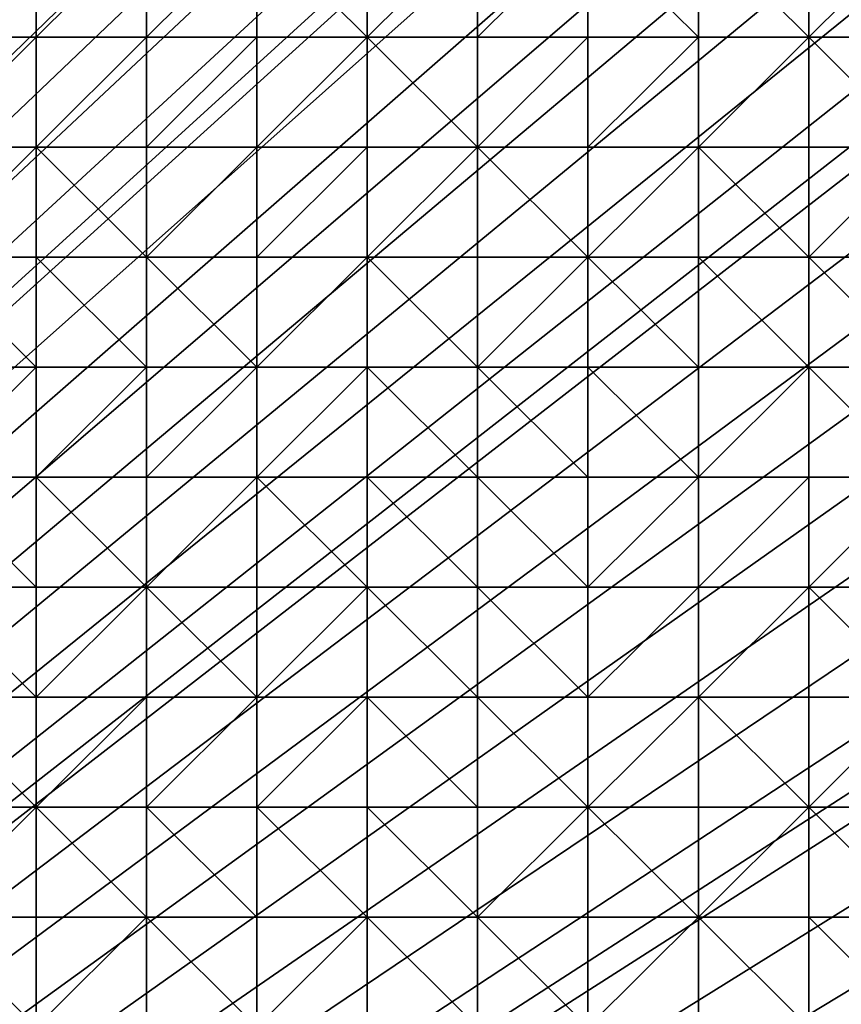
# Model space of a CAD drawing. Header units: metres. Extents: x 58 to 227, y 40 to 252.
# Tile 56 of 78: x 164 to 185, y 115 to 141. Entities that reach past the tile are written whole.
import ezdxf

# ---------------------------------------------------------------- set-up
doc = ezdxf.new("R2010")
doc.units = ezdxf.units.M
doc.header["$MEASUREMENT"] = 0
doc.layers.add('3D_TERRAIN_MODEL', color=18, linetype='CONTINUOUS')

# ---------------------------------------------------------------- blocks, each defined once
blk = doc.blocks.new('WALL_2')
at = {"layer": '3D_TERRAIN_MODEL', "color": 0, "linetype": 'ByBlock'}
mesh = blk.add_polyface(dxfattribs=at)
corners = [(84.062539, 251.568912, -5.557653), (86.931116, 251.568912, -5.557653), (61.113923, 40.187512, -5.557653), (89.799693, 251.568912, -5.557653), (92.66827, 251.568912, -5.557653), (95.536847, 251.568912, -5.557653), (98.405424, 251.568912, -5.557653), (101.274001, 251.568912, -5.557653), (104.142577, 251.568912, -5.557653), (107.011154, 251.568912, -5.557653), (109.879731, 251.568912, -5.557653), (112.748308, 251.568912, -5.557653), (115.616885, 251.568912, -5.557653), (118.485462, 251.568912, -5.557653), (121.354039, 251.568912, -5.557653), (124.222616, 251.568912, -5.557653), (127.091193, 251.568912, -5.557653), (129.95977, 251.568912, -5.557653), (132.828347, 251.568912, -5.557653), (135.696924, 251.568912, -5.557653), (138.565501, 251.568912, -5.557653), (141.434078, 251.568912, -5.557653), (144.302655, 251.568912, -5.557653), (147.171232, 251.568912, -5.557653), (150.039809, 251.568912, -5.557653), (152.908386, 251.568912, -5.557653), (155.776963, 251.568912, -5.557653), (158.64554, 251.568912, -5.557653), (161.514117, 251.568912, -5.557653), (164.382694, 251.568912, -5.557653), (167.251271, 251.568912, -5.557653), (170.119848, 251.568912, -5.557653), (172.988425, 251.568912, -5.557653), (175.857002, 251.568912, -5.557653), (178.725579, 251.568912, -5.557653)]
mesh.append_faces([[corners[k] for k in face] for face in [(0, 1, 2), (1, 3, 2), (3, 4, 2), (4, 5, 2), (5, 6, 2), (6, 7, 2), (7, 8, 2), (8, 9, 2), (9, 10, 2), (10, 11, 2), (11, 12, 2), (12, 13, 2), (13, 14, 2), (14, 15, 2), (15, 16, 2), (16, 17, 2), (17, 18, 2), (18, 19, 2), (19, 20, 2), (20, 21, 2), (21, 22, 2), (22, 23, 2), (23, 24, 2), (24, 25, 2), (25, 26, 2), (26, 27, 2), (27, 28, 2), (28, 29, 2), (29, 30, 2), (30, 31, 2), (31, 32, 2), (32, 33, 2), (33, 34, 2)]], dxfattribs={"vtx1": -1, "vtx2": -1, "color": 0})
mesh = blk.add_polyface(dxfattribs=at)
corners = [(178.725579, 251.568912, -5.557653), (181.594156, 251.568912, -5.557653), (61.113923, 40.187512, -5.557653), (184.462733, 251.568912, -5.557653), (187.331309, 251.568912, -5.557653), (190.199886, 251.568912, -5.557653), (193.068463, 251.568912, -5.557653), (195.93704, 251.568912, -5.557653), (198.805617, 251.568912, -5.557653), (201.674194, 251.568912, -5.557653), (204.542771, 251.568912, -5.557653), (207.411348, 251.568912, -5.557653), (210.279925, 251.568912, -5.557653), (213.148502, 251.568912, -5.557653), (216.017079, 251.568912, -5.557653), (218.885656, 251.568912, -5.557653), (221.754233, 251.568912, -5.557653), (224.62281, 251.568912, -5.557653), (227.420927, 251.568912, -5.557653), (227.069402, 248.780962, -5.557653), (226.708994, 245.922553, -5.557653), (226.348586, 243.064143, -5.557653), (225.988178, 240.205733, -5.557653), (225.62777, 237.347324, -5.557653), (225.267362, 234.488914, -5.557653), (224.906953, 231.630504, -5.557653), (224.62281, 229.376953, -5.557653), (224.546545, 228.772094, -5.557653), (224.186137, 225.913685, -5.557653), (223.825729, 223.055275, -5.557653), (223.465321, 220.196865, -5.557653), (223.104912, 217.338455, -5.557653), (222.744504, 214.480046, -5.557653), (222.384096, 211.621636, -5.557653), (222.023688, 208.763226, -5.557653)]
mesh.append_faces([[corners[k] for k in face] for face in [(0, 1, 2), (1, 3, 2), (3, 4, 2), (4, 5, 2), (5, 6, 2), (6, 7, 2), (7, 8, 2), (8, 9, 2), (9, 10, 2), (10, 11, 2), (11, 12, 2), (12, 13, 2), (13, 14, 2), (14, 15, 2), (15, 16, 2), (16, 17, 2), (17, 18, 2), (18, 19, 2), (19, 20, 2), (20, 21, 2), (21, 22, 2), (22, 23, 2), (23, 24, 2), (24, 25, 2), (25, 26, 2), (26, 27, 2), (27, 28, 2), (28, 29, 2), (29, 30, 2), (30, 31, 2), (31, 32, 2), (32, 33, 2), (33, 34, 2)]], dxfattribs={"vtx1": -1, "vtx2": -1, "color": 0})
mesh = blk.add_polyface(dxfattribs=at)
corners = [(222.023688, 208.763226, -5.557653), (221.754233, 206.62617, -5.557653), (61.113923, 40.187512, -5.557653), (221.66328, 205.904816, -5.557653), (221.302872, 203.046407, -5.557653), (220.942463, 200.187997, -5.557653), (220.582055, 197.329587, -5.557653), (220.221647, 194.471177, -5.557653), (219.861239, 191.612768, -5.557653), (219.500831, 188.754358, -5.557653), (219.140422, 185.895948, -5.557653), (218.885656, 183.875388, -5.557653), (218.780014, 183.037538, -5.557653), (218.419606, 180.179129, -5.557653), (218.059198, 177.320719, -5.557653), (217.69879, 174.462309, -5.557653), (217.338381, 171.603899, -5.557653), (216.977973, 168.74549, -5.557653), (216.617565, 165.88708, -5.557653), (216.257157, 163.02867, -5.557653), (216.017079, 161.124605, -5.557653), (215.896749, 160.17026, -5.557653), (215.536341, 157.311851, -5.557653), (215.175932, 154.453441, -5.557653), (214.815524, 151.595031, -5.557653), (214.455116, 148.736621, -5.557653), (214.094708, 145.878212, -5.557653), (213.7343, 143.019802, -5.557653), (213.373891, 140.161392, -5.557653), (213.148502, 138.373822, -5.557653), (213.013483, 137.302983, -5.557653), (212.653075, 134.444573, -5.557653), (212.292667, 131.586163, -5.557653), (211.932259, 128.727753, -5.557653), (211.571851, 125.869344, -5.557653)]
mesh.append_faces([[corners[k] for k in face] for face in [(0, 1, 2), (1, 3, 2), (3, 4, 2), (4, 5, 2), (5, 6, 2), (6, 7, 2), (7, 8, 2), (8, 9, 2), (9, 10, 2), (10, 11, 2), (11, 12, 2), (12, 13, 2), (13, 14, 2), (14, 15, 2), (15, 16, 2), (16, 17, 2), (17, 18, 2), (18, 19, 2), (19, 20, 2), (20, 21, 2), (21, 22, 2), (22, 23, 2), (23, 24, 2), (24, 25, 2), (25, 26, 2), (26, 27, 2), (27, 28, 2), (28, 29, 2), (29, 30, 2), (30, 31, 2), (31, 32, 2), (32, 33, 2), (33, 34, 2)]], dxfattribs={"vtx1": -1, "vtx2": -1, "color": 0})
mesh = blk.add_polyface(dxfattribs=at)
corners = [(211.571851, 125.869344, -5.557653), (211.211442, 123.010934, -5.557653), (61.113923, 40.187512, -5.557653), (210.851034, 120.152524, -5.557653), (210.490626, 117.294114, -5.557653), (210.279925, 115.623039, -5.557653), (210.130218, 114.435705, -5.557653), (209.76981, 111.577295, -5.557653), (209.409401, 108.718885, -5.557653), (209.048993, 105.860475, -5.557653), (208.688585, 103.002066, -5.557653), (208.328177, 100.143656, -5.557653), (207.967769, 97.285246, -5.557653), (201.120013, 42.975461, -5.557653), (200.768489, 40.187512, -5.557653), (198.805617, 40.187512, -5.557653), (195.93704, 40.187512, -5.557653), (193.068463, 40.187512, -5.557653), (190.199886, 40.187512, -5.557653), (187.331309, 40.187512, -5.557653), (184.462733, 40.187512, -5.557653), (181.594156, 40.187512, -5.557653), (178.725579, 40.187512, -5.557653), (175.857002, 40.187512, -5.557653), (172.988425, 40.187512, -5.557653), (170.119848, 40.187512, -5.557653), (167.251271, 40.187512, -5.557653), (164.382694, 40.187512, -5.557653), (161.514117, 40.187512, -5.557653), (158.64554, 40.187512, -5.557653), (155.776963, 40.187512, -5.557653), (152.908386, 40.187512, -5.557653), (150.039809, 40.187512, -5.557653), (147.171232, 40.187512, -5.557653), (144.302655, 40.187512, -5.557653), (141.434078, 40.187512, -5.557653), (138.565501, 40.187512, -5.557653)]
mesh.append_faces([[corners[k] for k in face] for face in [(0, 1, 2), (1, 3, 2), (3, 4, 2), (4, 5, 2), (5, 6, 2), (6, 7, 2), (7, 8, 2), (8, 9, 2), (9, 10, 2), (10, 11, 2), (11, 12, 2), (15, 16, 13), (16, 17, 13), (17, 18, 13), (18, 19, 13), (19, 20, 13), (20, 21, 13), (21, 22, 13), (22, 23, 13), (23, 24, 13), (24, 25, 13), (25, 26, 13), (26, 27, 13), (27, 28, 13), (28, 29, 13), (29, 30, 13), (30, 31, 13), (31, 32, 13), (32, 33, 13), (33, 34, 13), (34, 35, 13), (35, 36, 13)]], dxfattribs={"vtx1": -1, "vtx2": -1, "color": 0})
mesh.append_faces([[corners[k] for k in face] for face in [(13, 14, 15)]], dxfattribs={"vtx2": -1, "color": 0})
blk = doc.blocks.new('SURFACE')
at = {"layer": '3D_TERRAIN_MODEL', "color": 0, "linetype": 'ByBlock'}
for p, q in [((164.382694, 143.019802, 23.093435), (164.382694, 140.161392, 22.445824)), ((164.382694, 143.019802, 23.093435), (164.382694, 140.161392, 22.445824)), ((167.251271, 143.019802, 23.114777), (167.251271, 140.161392, 22.425986)), ((167.251271, 143.019802, 23.114777), (167.251271, 140.161392, 22.425986)), ((170.119848, 143.019802, 23.07572), (170.119848, 140.161392, 22.347837)), ((170.119848, 143.019802, 23.07572), (170.119848, 140.161392, 22.347837)), ((172.988425, 143.019802, 22.969868), (172.988425, 140.161392, 22.259048)), ((172.988425, 143.019802, 22.969868), (172.988425, 140.161392, 22.259048)), ((175.857002, 143.019802, 22.919298), (175.857002, 140.161392, 22.18363)), ((175.857002, 143.019802, 22.919298), (175.857002, 140.161392, 22.18363)), ((178.725579, 143.019802, 22.867799), (178.725579, 140.161392, 22.149663)), ((178.725579, 143.019802, 22.867799), (178.725579, 140.161392, 22.149663)), ((181.594156, 143.019802, 22.890022), (181.594156, 140.161392, 22.187806)), ((181.594156, 143.019802, 22.890022), (181.594156, 140.161392, 22.187806)), ((184.462733, 143.019802, 22.87876), (184.462733, 140.161392, 22.186535)), ((184.462733, 143.019802, 22.87876), (184.462733, 140.161392, 22.186535)), ((161.514117, 140.161392, 22.462052), (164.382694, 140.161392, 22.445824)), ((161.514117, 140.161392, 22.462052), (164.382694, 140.161392, 22.445824)), ((164.382694, 140.161392, 22.445824), (164.382694, 137.302983, 21.682318)), ((164.382694, 140.161392, 22.445824), (164.382694, 137.302983, 21.682318)), ((164.382694, 140.161392, 22.445824), (167.251271, 140.161392, 22.425986)), ((164.382694, 140.161392, 22.445824), (167.251271, 140.161392, 22.425986)), ((167.251271, 140.161392, 22.425986), (167.251271, 137.302983, 21.633466)), ((167.251271, 140.161392, 22.425986), (167.251271, 137.302983, 21.633466)), ((167.251271, 140.161392, 22.425986), (170.119848, 140.161392, 22.347837)), ((167.251271, 140.161392, 22.425986), (170.119848, 140.161392, 22.347837)), ((170.119848, 140.161392, 22.347837), (170.119848, 137.302983, 21.559028)), ((170.119848, 140.161392, 22.347837), (170.119848, 137.302983, 21.559028)), ((170.119848, 140.161392, 22.347837), (172.988425, 140.161392, 22.259048)), ((170.119848, 140.161392, 22.347837), (172.988425, 140.161392, 22.259048)), ((172.988425, 140.161392, 22.259048), (172.988425, 137.302983, 21.510267)), ((172.988425, 140.161392, 22.259048), (172.988425, 137.302983, 21.510267)), ((172.988425, 140.161392, 22.259048), (175.857002, 140.161392, 22.18363)), ((172.988425, 140.161392, 22.259048), (175.857002, 140.161392, 22.18363)), ((175.857002, 140.161392, 22.18363), (175.857002, 137.302983, 21.506062)), ((175.857002, 140.161392, 22.18363), (175.857002, 137.302983, 21.506062)), ((175.857002, 140.161392, 22.18363), (178.725579, 140.161392, 22.149663)), ((175.857002, 140.161392, 22.18363), (178.725579, 140.161392, 22.149663)), ((178.725579, 140.161392, 22.149663), (178.725579, 137.302983, 21.485699)), ((178.725579, 140.161392, 22.149663), (178.725579, 137.302983, 21.485699)), ((178.725579, 140.161392, 22.149663), (181.594156, 140.161392, 22.187806)), ((178.725579, 140.161392, 22.149663), (181.594156, 140.161392, 22.187806)), ((181.594156, 140.161392, 22.187806), (181.594156, 137.302983, 21.481575)), ((181.594156, 140.161392, 22.187806), (181.594156, 137.302983, 21.481575)), ((181.594156, 140.161392, 22.187806), (184.462733, 140.161392, 22.186535)), ((181.594156, 140.161392, 22.187806), (184.462733, 140.161392, 22.186535)), ((184.462733, 140.161392, 22.186535), (184.462733, 137.302983, 21.502306)), ((184.462733, 140.161392, 22.186535), (184.462733, 137.302983, 21.502306)), ((184.462733, 140.161392, 22.186535), (187.331309, 140.161392, 22.186194)), ((184.462733, 140.161392, 22.186535), (187.331309, 140.161392, 22.186194)), ((161.514117, 137.302983, 21.701685), (164.382694, 137.302983, 21.682318)), ((161.514117, 137.302983, 21.701685), (164.382694, 137.302983, 21.682318)), ((164.382694, 137.302983, 21.682318), (164.382694, 134.444573, 20.896697)), ((164.382694, 137.302983, 21.682318), (164.382694, 134.444573, 20.896697)), ((164.382694, 137.302983, 21.682318), (167.251271, 137.302983, 21.633466)), ((164.382694, 137.302983, 21.682318), (167.251271, 137.302983, 21.633466)), ((167.251271, 137.302983, 21.633466), (167.251271, 134.444573, 20.882278)), ((167.251271, 137.302983, 21.633466), (167.251271, 134.444573, 20.882278)), ((167.251271, 137.302983, 21.633466), (170.119848, 137.302983, 21.559028)), ((167.251271, 137.302983, 21.633466), (170.119848, 137.302983, 21.559028)), ((170.119848, 137.302983, 21.559028), (170.119848, 134.444573, 20.857971)), ((170.119848, 137.302983, 21.559028), (170.119848, 134.444573, 20.857971)), ((170.119848, 137.302983, 21.559028), (172.988425, 137.302983, 21.510267)), ((170.119848, 137.302983, 21.559028), (172.988425, 137.302983, 21.510267)), ((172.988425, 137.302983, 21.510267), (172.988425, 134.444573, 20.814171)), ((172.988425, 137.302983, 21.510267), (172.988425, 134.444573, 20.814171)), ((172.988425, 137.302983, 21.510267), (175.857002, 137.302983, 21.506062)), ((172.988425, 137.302983, 21.510267), (175.857002, 137.302983, 21.506062)), ((175.857002, 137.302983, 21.506062), (175.857002, 134.444573, 20.771682)), ((175.857002, 137.302983, 21.506062), (175.857002, 134.444573, 20.771682)), ((175.857002, 137.302983, 21.506062), (178.725579, 137.302983, 21.485699)), ((175.857002, 137.302983, 21.506062), (178.725579, 137.302983, 21.485699)), ((178.725579, 137.302983, 21.485699), (178.725579, 134.444573, 20.773498)), ((178.725579, 137.302983, 21.485699), (178.725579, 134.444573, 20.773498)), ((178.725579, 137.302983, 21.485699), (181.594156, 137.302983, 21.481575)), ((178.725579, 137.302983, 21.485699), (181.594156, 137.302983, 21.481575)), ((181.594156, 137.302983, 21.481575), (181.594156, 134.444573, 20.743973)), ((181.594156, 137.302983, 21.481575), (181.594156, 134.444573, 20.743973)), ((181.594156, 137.302983, 21.481575), (184.462733, 137.302983, 21.502306)), ((181.594156, 137.302983, 21.481575), (184.462733, 137.302983, 21.502306)), ((184.462733, 137.302983, 21.502306), (184.462733, 134.444573, 20.791615)), ((184.462733, 137.302983, 21.502306), (184.462733, 134.444573, 20.791615)), ((184.462733, 137.302983, 21.502306), (187.331309, 137.302983, 21.512425)), ((184.462733, 137.302983, 21.502306), (187.331309, 137.302983, 21.512425)), ((161.514117, 134.444573, 20.896131), (164.382694, 134.444573, 20.896697)), ((161.514117, 134.444573, 20.896131), (164.382694, 134.444573, 20.896697)), ((164.382694, 134.444573, 20.896697), (164.382694, 131.586163, 20.114174)), ((164.382694, 134.444573, 20.896697), (164.382694, 131.586163, 20.114174)), ((164.382694, 134.444573, 20.896697), (167.251271, 134.444573, 20.882278)), ((164.382694, 134.444573, 20.896697), (167.251271, 134.444573, 20.882278)), ((167.251271, 134.444573, 20.882278), (167.251271, 131.586163, 20.113188)), ((167.251271, 134.444573, 20.882278), (167.251271, 131.586163, 20.113188)), ((167.251271, 134.444573, 20.882278), (170.119848, 134.444573, 20.857971)), ((167.251271, 134.444573, 20.882278), (170.119848, 134.444573, 20.857971)), ((170.119848, 134.444573, 20.857971), (170.119848, 131.586163, 20.115894)), ((170.119848, 134.444573, 20.857971), (170.119848, 131.586163, 20.115894)), ((170.119848, 134.444573, 20.857971), (172.988425, 134.444573, 20.814171)), ((170.119848, 134.444573, 20.857971), (172.988425, 134.444573, 20.814171)), ((172.988425, 134.444573, 20.814171), (172.988425, 131.586163, 19.96754)), ((172.988425, 134.444573, 20.814171), (172.988425, 131.586163, 19.96754)), ((172.988425, 134.444573, 20.814171), (175.857002, 134.444573, 20.771682)), ((172.988425, 134.444573, 20.814171), (175.857002, 134.444573, 20.771682)), ((175.857002, 134.444573, 20.771682), (175.857002, 131.586163, 19.983679)), ((175.857002, 134.444573, 20.771682), (175.857002, 131.586163, 19.983679)), ((175.857002, 134.444573, 20.771682), (178.725579, 134.444573, 20.773498)), ((175.857002, 134.444573, 20.771682), (178.725579, 134.444573, 20.773498)), ((178.725579, 134.444573, 20.773498), (178.725579, 131.586163, 19.984909)), ((178.725579, 134.444573, 20.773498), (178.725579, 131.586163, 19.984909)), ((178.725579, 134.444573, 20.773498), (181.594156, 134.444573, 20.743973)), ((178.725579, 134.444573, 20.773498), (181.594156, 134.444573, 20.743973)), ((181.594156, 134.444573, 20.743973), (181.594156, 131.586163, 19.98459)), ((181.594156, 134.444573, 20.743973), (181.594156, 131.586163, 19.98459)), ((181.594156, 134.444573, 20.743973), (184.462733, 134.444573, 20.791615)), ((181.594156, 134.444573, 20.743973), (184.462733, 134.444573, 20.791615)), ((184.462733, 134.444573, 20.791615), (184.462733, 131.586163, 19.985381)), ((184.462733, 134.444573, 20.791615), (184.462733, 131.586163, 19.985381)), ((184.462733, 134.444573, 20.791615), (187.331309, 134.444573, 20.823619)), ((184.462733, 134.444573, 20.791615), (187.331309, 134.444573, 20.823619)), ((161.514117, 131.586163, 20.112352), (164.382694, 131.586163, 20.114174)), ((161.514117, 131.586163, 20.112352), (164.382694, 131.586163, 20.114174)), ((164.382694, 131.586163, 20.114174), (164.382694, 128.727753, 19.338435)), ((164.382694, 131.586163, 20.114174), (164.382694, 128.727753, 19.338435)), ((164.382694, 131.586163, 20.114174), (167.251271, 131.586163, 20.113188)), ((164.382694, 131.586163, 20.114174), (167.251271, 131.586163, 20.113188)), ((167.251271, 131.586163, 20.113188), (167.251271, 128.727753, 19.281384)), ((167.251271, 131.586163, 20.113188), (167.251271, 128.727753, 19.281384)), ((167.251271, 131.586163, 20.113188), (170.119848, 131.586163, 20.115894)), ((167.251271, 131.586163, 20.113188), (170.119848, 131.586163, 20.115894)), ((170.119848, 131.586163, 20.115894), (170.119848, 128.727753, 19.205037)), ((170.119848, 131.586163, 20.115894), (170.119848, 128.727753, 19.205037)), ((170.119848, 131.586163, 20.115894), (172.988425, 131.586163, 19.96754)), ((170.119848, 131.586163, 20.115894), (172.988425, 131.586163, 19.96754)), ((172.988425, 131.586163, 19.96754), (172.988425, 128.727753, 19.139587)), ((172.988425, 131.586163, 19.96754), (172.988425, 128.727753, 19.139587)), ((172.988425, 131.586163, 19.96754), (175.857002, 131.586163, 19.983679)), ((172.988425, 131.586163, 19.96754), (175.857002, 131.586163, 19.983679)), ((175.857002, 131.586163, 19.983679), (175.857002, 128.727753, 19.099827)), ((175.857002, 131.586163, 19.983679), (175.857002, 128.727753, 19.099827)), ((175.857002, 131.586163, 19.983679), (178.725579, 131.586163, 19.984909)), ((175.857002, 131.586163, 19.983679), (178.725579, 131.586163, 19.984909)), ((178.725579, 131.586163, 19.984909), (178.725579, 128.727753, 19.165406)), ((178.725579, 131.586163, 19.984909), (178.725579, 128.727753, 19.165406)), ((178.725579, 131.586163, 19.984909), (181.594156, 131.586163, 19.98459)), ((178.725579, 131.586163, 19.984909), (181.594156, 131.586163, 19.98459)), ((181.594156, 131.586163, 19.98459), (181.594156, 128.727753, 19.166234)), ((181.594156, 131.586163, 19.98459), (181.594156, 128.727753, 19.166234)), ((181.594156, 131.586163, 19.98459), (184.462733, 131.586163, 19.985381)), ((181.594156, 131.586163, 19.98459), (184.462733, 131.586163, 19.985381)), ((184.462733, 131.586163, 19.985381), (184.462733, 128.727753, 19.143138)), ((184.462733, 131.586163, 19.985381), (184.462733, 128.727753, 19.143138)), ((184.462733, 131.586163, 19.985381), (187.331309, 131.586163, 20.036001)), ((184.462733, 131.586163, 19.985381), (187.331309, 131.586163, 20.036001)), ((161.514117, 128.727753, 19.238501), (164.382694, 128.727753, 19.338435)), ((161.514117, 128.727753, 19.238501), (164.382694, 128.727753, 19.338435)), ((164.382694, 128.727753, 19.338435), (164.382694, 125.869344, 18.42403)), ((164.382694, 128.727753, 19.338435), (164.382694, 125.869344, 18.42403)), ((164.382694, 128.727753, 19.338435), (167.251271, 128.727753, 19.281384)), ((164.382694, 128.727753, 19.338435), (167.251271, 128.727753, 19.281384)), ((167.251271, 128.727753, 19.281384), (167.251271, 125.869344, 18.516612)), ((167.251271, 128.727753, 19.281384), (167.251271, 125.869344, 18.516612)), ((167.251271, 128.727753, 19.281384), (170.119848, 128.727753, 19.205037)), ((167.251271, 128.727753, 19.281384), (170.119848, 128.727753, 19.205037)), ((170.119848, 128.727753, 19.205037), (170.119848, 125.869344, 18.458418)), ((170.119848, 128.727753, 19.205037), (170.119848, 125.869344, 18.458418)), ((170.119848, 128.727753, 19.205037), (172.988425, 128.727753, 19.139587)), ((170.119848, 128.727753, 19.205037), (172.988425, 128.727753, 19.139587)), ((172.988425, 128.727753, 19.139587), (172.988425, 125.869344, 18.424101)), ((172.988425, 128.727753, 19.139587), (172.988425, 125.869344, 18.424101)), ((172.988425, 128.727753, 19.139587), (175.857002, 128.727753, 19.099827)), ((172.988425, 128.727753, 19.139587), (175.857002, 128.727753, 19.099827)), ((175.857002, 128.727753, 19.099827), (175.857002, 125.869344, 18.315875)), ((175.857002, 128.727753, 19.099827), (175.857002, 125.869344, 18.315875)), ((175.857002, 128.727753, 19.099827), (178.725579, 128.727753, 19.165406)), ((175.857002, 128.727753, 19.099827), (178.725579, 128.727753, 19.165406)), ((178.725579, 128.727753, 19.165406), (178.725579, 125.869344, 18.310217)), ((178.725579, 128.727753, 19.165406), (178.725579, 125.869344, 18.310217)), ((178.725579, 128.727753, 19.165406), (181.594156, 128.727753, 19.166234)), ((178.725579, 128.727753, 19.165406), (181.594156, 128.727753, 19.166234)), ((181.594156, 128.727753, 19.166234), (181.594156, 125.869344, 18.285512)), ((181.594156, 128.727753, 19.166234), (181.594156, 125.869344, 18.285512)), ((181.594156, 128.727753, 19.166234), (184.462733, 128.727753, 19.143138)), ((181.594156, 128.727753, 19.166234), (184.462733, 128.727753, 19.143138)), ((184.462733, 128.727753, 19.143138), (184.462733, 125.869344, 18.243887)), ((184.462733, 128.727753, 19.143138), (184.462733, 125.869344, 18.243887)), ((184.462733, 128.727753, 19.143138), (187.331309, 128.727753, 19.155598)), ((184.462733, 128.727753, 19.143138), (187.331309, 128.727753, 19.155598)), ((161.514117, 125.869344, 18.292411), (164.382694, 125.869344, 18.42403)), ((161.514117, 125.869344, 18.292411), (164.382694, 125.869344, 18.42403)), ((164.382694, 125.869344, 18.42403), (164.382694, 123.010934, 17.677718)), ((164.382694, 125.869344, 18.42403), (164.382694, 123.010934, 17.677718)), ((164.382694, 125.869344, 18.42403), (167.251271, 125.869344, 18.516612)), ((164.382694, 125.869344, 18.42403), (167.251271, 125.869344, 18.516612)), ((167.251271, 125.869344, 18.516612), (167.251271, 123.010934, 17.749932)), ((167.251271, 125.869344, 18.516612), (167.251271, 123.010934, 17.749932)), ((167.251271, 125.869344, 18.516612), (170.119848, 125.869344, 18.458418)), ((167.251271, 125.869344, 18.516612), (170.119848, 125.869344, 18.458418)), ((170.119848, 125.869344, 18.458418), (170.119848, 123.010934, 17.731743)), ((170.119848, 125.869344, 18.458418), (170.119848, 123.010934, 17.731743)), ((170.119848, 125.869344, 18.458418), (172.988425, 125.869344, 18.424101)), ((170.119848, 125.869344, 18.458418), (172.988425, 125.869344, 18.424101)), ((172.988425, 125.869344, 18.424101), (172.988425, 123.010934, 17.668592)), ((172.988425, 125.869344, 18.424101), (172.988425, 123.010934, 17.668592)), ((172.988425, 125.869344, 18.424101), (175.857002, 125.869344, 18.315875)), ((172.988425, 125.869344, 18.424101), (175.857002, 125.869344, 18.315875)), ((175.857002, 125.869344, 18.315875), (175.857002, 123.010934, 17.564272)), ((175.857002, 125.869344, 18.315875), (175.857002, 123.010934, 17.564272)), ((175.857002, 125.869344, 18.315875), (178.725579, 125.869344, 18.310217)), ((175.857002, 125.869344, 18.315875), (178.725579, 125.869344, 18.310217)), ((178.725579, 125.869344, 18.310217), (178.725579, 123.010934, 17.520756)), ((178.725579, 125.869344, 18.310217), (178.725579, 123.010934, 17.520756)), ((178.725579, 125.869344, 18.310217), (181.594156, 125.869344, 18.285512)), ((178.725579, 125.869344, 18.310217), (181.594156, 125.869344, 18.285512)), ((181.594156, 125.869344, 18.285512), (181.594156, 123.010934, 17.537726)), ((181.594156, 125.869344, 18.285512), (181.594156, 123.010934, 17.537726)), ((181.594156, 125.869344, 18.285512), (184.462733, 125.869344, 18.243887)), ((181.594156, 125.869344, 18.285512), (184.462733, 125.869344, 18.243887)), ((184.462733, 125.869344, 18.243887), (184.462733, 123.010934, 17.530912)), ((184.462733, 125.869344, 18.243887), (184.462733, 123.010934, 17.530912)), ((184.462733, 125.869344, 18.243887), (187.331309, 125.869344, 18.180292)), ((184.462733, 125.869344, 18.243887), (187.331309, 125.869344, 18.180292)), ((161.514117, 123.010934, 17.610552), (164.382694, 123.010934, 17.677718)), ((161.514117, 123.010934, 17.610552), (164.382694, 123.010934, 17.677718)), ((164.382694, 123.010934, 17.677718), (164.382694, 120.152524, 16.92854)), ((164.382694, 123.010934, 17.677718), (164.382694, 120.152524, 16.92854)), ((164.382694, 123.010934, 17.677718), (167.251271, 123.010934, 17.749932)), ((164.382694, 123.010934, 17.677718), (167.251271, 123.010934, 17.749932)), ((167.251271, 123.010934, 17.749932), (167.251271, 120.152524, 16.950834)), ((167.251271, 123.010934, 17.749932), (167.251271, 120.152524, 16.950834)), ((167.251271, 123.010934, 17.749932), (170.119848, 123.010934, 17.731743)), ((167.251271, 123.010934, 17.749932), (170.119848, 123.010934, 17.731743)), ((170.119848, 123.010934, 17.731743), (170.119848, 120.152524, 16.856799)), ((170.119848, 123.010934, 17.731743), (170.119848, 120.152524, 16.856799)), ((170.119848, 123.010934, 17.731743), (172.988425, 123.010934, 17.668592)), ((170.119848, 123.010934, 17.731743), (172.988425, 123.010934, 17.668592)), ((172.988425, 123.010934, 17.668592), (172.988425, 120.152524, 16.814603)), ((172.988425, 123.010934, 17.668592), (172.988425, 120.152524, 16.814603)), ((172.988425, 123.010934, 17.668592), (175.857002, 123.010934, 17.564272)), ((172.988425, 123.010934, 17.668592), (175.857002, 123.010934, 17.564272)), ((175.857002, 123.010934, 17.564272), (175.857002, 120.152524, 16.831348)), ((175.857002, 123.010934, 17.564272), (175.857002, 120.152524, 16.831348)), ((175.857002, 123.010934, 17.564272), (178.725579, 123.010934, 17.520756)), ((175.857002, 123.010934, 17.564272), (178.725579, 123.010934, 17.520756)), ((178.725579, 123.010934, 17.520756), (178.725579, 120.152524, 16.81349)), ((178.725579, 123.010934, 17.520756), (178.725579, 120.152524, 16.81349)), ((178.725579, 123.010934, 17.520756), (181.594156, 123.010934, 17.537726)), ((178.725579, 123.010934, 17.520756), (181.594156, 123.010934, 17.537726)), ((181.594156, 123.010934, 17.537726), (181.594156, 120.152524, 16.774166)), ((181.594156, 123.010934, 17.537726), (181.594156, 120.152524, 16.774166)), ((181.594156, 123.010934, 17.537726), (184.462733, 123.010934, 17.530912)), ((181.594156, 123.010934, 17.537726), (184.462733, 123.010934, 17.530912)), ((184.462733, 123.010934, 17.530912), (184.462733, 120.152524, 16.777072)), ((184.462733, 123.010934, 17.530912), (184.462733, 120.152524, 16.777072)), ((184.462733, 123.010934, 17.530912), (187.331309, 123.010934, 17.375867)), ((184.462733, 123.010934, 17.530912), (187.331309, 123.010934, 17.375867)), ((161.514117, 120.152524, 16.990442), (164.382694, 120.152524, 16.92854)), ((161.514117, 120.152524, 16.990442), (164.382694, 120.152524, 16.92854)), ((164.382694, 120.152524, 16.92854), (164.382694, 117.294114, 16.092205)), ((164.382694, 120.152524, 16.92854), (164.382694, 117.294114, 16.092205)), ((164.382694, 120.152524, 16.92854), (167.251271, 120.152524, 16.950834)), ((164.382694, 120.152524, 16.92854), (167.251271, 120.152524, 16.950834)), ((167.251271, 120.152524, 16.950834), (167.251271, 117.294114, 16.122261)), ((167.251271, 120.152524, 16.950834), (167.251271, 117.294114, 16.122261)), ((167.251271, 120.152524, 16.950834), (170.119848, 120.152524, 16.856799)), ((167.251271, 120.152524, 16.950834), (170.119848, 120.152524, 16.856799)), ((170.119848, 120.152524, 16.856799), (170.119848, 117.294114, 16.074255)), ((170.119848, 120.152524, 16.856799), (170.119848, 117.294114, 16.074255)), ((170.119848, 120.152524, 16.856799), (172.988425, 120.152524, 16.814603)), ((170.119848, 120.152524, 16.856799), (172.988425, 120.152524, 16.814603)), ((172.988425, 120.152524, 16.814603), (172.988425, 117.294114, 15.988241)), ((172.988425, 120.152524, 16.814603), (172.988425, 117.294114, 15.988241)), ((172.988425, 120.152524, 16.814603), (175.857002, 120.152524, 16.831348)), ((172.988425, 120.152524, 16.814603), (175.857002, 120.152524, 16.831348)), ((175.857002, 120.152524, 16.831348), (175.857002, 117.294114, 15.995278)), ((175.857002, 120.152524, 16.831348), (175.857002, 117.294114, 15.995278)), ((175.857002, 120.152524, 16.831348), (178.725579, 120.152524, 16.81349)), ((175.857002, 120.152524, 16.831348), (178.725579, 120.152524, 16.81349)), ((178.725579, 120.152524, 16.81349), (178.725579, 117.294114, 15.915163)), ((178.725579, 120.152524, 16.81349), (178.725579, 117.294114, 15.915163)), ((178.725579, 120.152524, 16.81349), (181.594156, 120.152524, 16.774166)), ((178.725579, 120.152524, 16.81349), (181.594156, 120.152524, 16.774166)), ((181.594156, 120.152524, 16.774166), (181.594156, 117.294114, 15.894144)), ((181.594156, 120.152524, 16.774166), (181.594156, 117.294114, 15.894144)), ((181.594156, 120.152524, 16.774166), (184.462733, 120.152524, 16.777072)), ((181.594156, 120.152524, 16.774166), (184.462733, 120.152524, 16.777072)), ((184.462733, 120.152524, 16.777072), (184.462733, 117.294114, 15.805057)), ((184.462733, 120.152524, 16.777072), (184.462733, 117.294114, 15.805057)), ((184.462733, 120.152524, 16.777072), (187.331309, 120.152524, 16.616219)), ((184.462733, 120.152524, 16.777072), (187.331309, 120.152524, 16.616219)), ((161.514117, 117.294114, 16.19734), (164.382694, 117.294114, 16.092205)), ((161.514117, 117.294114, 16.19734), (164.382694, 117.294114, 16.092205)), ((164.382694, 117.294114, 16.092205), (164.382694, 114.435705, 15.225418)), ((164.382694, 117.294114, 16.092205), (164.382694, 114.435705, 15.225418)), ((164.382694, 117.294114, 16.092205), (167.251271, 117.294114, 16.122261)), ((164.382694, 117.294114, 16.092205), (167.251271, 117.294114, 16.122261)), ((167.251271, 117.294114, 16.122261), (167.251271, 114.435705, 15.248383)), ((167.251271, 117.294114, 16.122261), (167.251271, 114.435705, 15.248383)), ((167.251271, 117.294114, 16.122261), (170.119848, 117.294114, 16.074255)), ((167.251271, 117.294114, 16.122261), (170.119848, 117.294114, 16.074255)), ((170.119848, 117.294114, 16.074255), (170.119848, 114.435705, 15.216259)), ((170.119848, 117.294114, 16.074255), (170.119848, 114.435705, 15.216259)), ((170.119848, 117.294114, 16.074255), (172.988425, 117.294114, 15.988241)), ((170.119848, 117.294114, 16.074255), (172.988425, 117.294114, 15.988241)), ((172.988425, 117.294114, 15.988241), (172.988425, 114.435705, 15.068736)), ((172.988425, 117.294114, 15.988241), (172.988425, 114.435705, 15.068736)), ((172.988425, 117.294114, 15.988241), (175.857002, 117.294114, 15.995278)), ((172.988425, 117.294114, 15.988241), (175.857002, 117.294114, 15.995278)), ((175.857002, 117.294114, 15.995278), (175.857002, 114.435705, 15.095034)), ((175.857002, 117.294114, 15.995278), (175.857002, 114.435705, 15.095034)), ((175.857002, 117.294114, 15.995278), (178.725579, 117.294114, 15.915163)), ((175.857002, 117.294114, 15.995278), (178.725579, 117.294114, 15.915163)), ((178.725579, 117.294114, 15.915163), (178.725579, 114.435705, 14.912276)), ((178.725579, 117.294114, 15.915163), (178.725579, 114.435705, 14.912276)), ((178.725579, 117.294114, 15.915163), (181.594156, 117.294114, 15.894144)), ((178.725579, 117.294114, 15.915163), (181.594156, 117.294114, 15.894144)), ((181.594156, 117.294114, 15.894144), (181.594156, 114.435705, 14.934863)), ((181.594156, 117.294114, 15.894144), (181.594156, 114.435705, 14.934863)), ((181.594156, 117.294114, 15.894144), (184.462733, 117.294114, 15.805057)), ((181.594156, 117.294114, 15.894144), (184.462733, 117.294114, 15.805057)), ((184.462733, 117.294114, 15.805057), (184.462733, 114.435705, 14.779173)), ((184.462733, 117.294114, 15.805057), (184.462733, 114.435705, 14.779173)), ((184.462733, 117.294114, 15.805057), (187.331309, 117.294114, 15.727166)), ((184.462733, 117.294114, 15.805057), (187.331309, 117.294114, 15.727166))]:
    blk.add_line(p, q, dxfattribs=at)
mesh = blk.add_polyface(dxfattribs=at)
corners = [(152.908386, 140.161392, 22.728631), (152.908386, 137.302983, 21.960796), (155.776963, 137.302983, 21.824423), (155.776963, 140.161392, 22.590862), (155.776963, 143.019802, 23.314554), (152.908386, 143.019802, 23.464837), (155.776963, 145.878212, 24.20692), (152.908386, 145.878212, 24.388259), (155.776963, 148.736621, 25.118123), (152.908386, 148.736621, 25.271938), (152.908386, 151.595031, 26.01738), (158.64554, 137.302983, 21.685099), (158.64554, 140.161392, 22.424237), (158.64554, 143.019802, 23.211307), (158.64554, 145.878212, 24.04398), (158.64554, 148.736621, 24.912812), (155.776963, 151.595031, 25.94185), (161.514117, 137.302983, 21.701685), (161.514117, 140.161392, 22.462052), (161.514117, 143.019802, 23.190357), (161.514117, 145.878212, 23.891561), (161.514117, 148.736621, 24.772165), (158.64554, 151.595031, 25.815193), (164.382694, 137.302983, 21.682318), (164.382694, 140.161392, 22.445824), (164.382694, 143.019802, 23.093435), (164.382694, 145.878212, 23.847835), (164.382694, 148.736621, 24.60292), (164.382694, 151.595031, 25.485208), (167.251271, 137.302983, 21.633466), (167.251271, 140.161392, 22.425986), (167.251271, 143.019802, 23.114777), (167.251271, 145.878212, 23.901851), (167.251271, 148.736621, 24.616041), (167.251271, 151.595031, 25.44313), (170.119848, 137.302983, 21.559028), (170.119848, 140.161392, 22.347837), (170.119848, 143.019802, 23.07572), (170.119848, 145.878212, 23.783053), (170.119848, 148.736621, 24.481463), (170.119848, 134.444573, 20.857971), (172.988425, 137.302983, 21.510267), (172.988425, 140.161392, 22.259048), (172.988425, 143.019802, 22.969868), (172.988425, 145.878212, 23.620671), (172.988425, 148.736621, 24.377538), (170.119848, 151.595031, 25.272943)]
mesh.append_faces([[corners[k] for k in face] for face in [(0, 1, 2), (3, 0, 2), (0, 3, 4), (5, 0, 4), (5, 4, 6), (7, 5, 6), (7, 6, 8), (9, 7, 8), (10, 9, 8), (2, 11, 12), (3, 2, 12), (4, 3, 12), (13, 4, 12), (4, 13, 14), (6, 4, 14), (8, 6, 14), (15, 8, 14), (16, 8, 15), (11, 17, 18), (12, 11, 18), (13, 12, 18), (19, 13, 18), (13, 19, 20), (14, 13, 20), (15, 14, 20), (21, 15, 20), (22, 15, 21), (17, 23, 24), (18, 17, 24), (18, 24, 25), (19, 18, 25), (20, 19, 25), (26, 20, 25), (20, 26, 27), (21, 20, 27), (21, 27, 28), (23, 29, 30), (24, 23, 30), (24, 30, 31), (25, 24, 31), (26, 25, 31), (32, 26, 31), (26, 32, 33), (27, 26, 33), (27, 33, 34), (29, 35, 36), (30, 29, 36), (30, 36, 37), (31, 30, 37), (32, 31, 37), (38, 32, 37), (33, 32, 38), (39, 33, 38), (34, 33, 39), (35, 40, 41), (35, 41, 42), (36, 35, 42), (37, 36, 42), (43, 37, 42), (37, 43, 44), (38, 37, 44), (39, 38, 44), (45, 39, 44), (46, 39, 45)]], dxfattribs={"vtx0": -1, "vtx1": -1, "vtx2": -1, "color": 0})
mesh = blk.add_polyface(dxfattribs=at)
corners = [(175.857002, 140.161392, 22.18363), (172.988425, 140.161392, 22.259048), (175.857002, 137.302983, 21.506062), (175.857002, 143.019802, 22.919298), (172.988425, 143.019802, 22.969868), (172.988425, 145.878212, 23.620671), (175.857002, 145.878212, 23.579312), (175.857002, 148.736621, 24.300076), (172.988425, 148.736621, 24.377538), (175.857002, 151.595031, 25.180467), (178.725579, 140.161392, 22.149663), (178.725579, 143.019802, 22.867799), (178.725579, 145.878212, 23.563778), (178.725579, 148.736621, 24.253016), (178.725579, 137.302983, 21.485699), (181.594156, 140.161392, 22.187806), (181.594156, 143.019802, 22.890022), (181.594156, 145.878212, 23.564122), (181.594156, 148.736621, 24.296486), (181.594156, 151.595031, 25.062401), (181.594156, 137.302983, 21.481575), (184.462733, 137.302983, 21.502306), (184.462733, 140.161392, 22.186535), (184.462733, 143.019802, 22.87876), (184.462733, 145.878212, 23.582545), (184.462733, 148.736621, 24.28592), (187.331309, 137.302983, 21.512425), (187.331309, 140.161392, 22.186194), (187.331309, 143.019802, 22.833699), (187.331309, 145.878212, 23.519325), (187.331309, 148.736621, 24.232608), (184.462733, 151.595031, 25.075964), (190.199886, 137.302983, 21.523558), (190.199886, 140.161392, 22.183212), (190.199886, 143.019802, 22.839573), (190.199886, 145.878212, 23.490593), (190.199886, 148.736621, 24.168055), (190.199886, 151.595031, 24.911963), (193.068463, 137.302983, 21.538994), (193.068463, 140.161392, 22.210694), (193.068463, 143.019802, 22.865814), (193.068463, 145.878212, 23.538017), (193.068463, 148.736621, 24.209948), (193.068463, 151.595031, 24.943337), (195.93704, 137.302983, 21.526342), (195.93704, 143.019802, 22.868912), (195.93704, 145.878212, 23.521277)]
mesh.append_faces([[corners[k] for k in face] for face in [(0, 1, 2), (1, 0, 3), (4, 1, 3), (5, 4, 3), (6, 5, 3), (5, 6, 7), (8, 5, 7), (8, 7, 9), (0, 2, 10), (0, 10, 11), (3, 0, 11), (3, 11, 12), (6, 3, 12), (6, 12, 13), (7, 6, 13), (9, 7, 13), (10, 14, 15), (11, 10, 15), (16, 11, 15), (11, 16, 17), (12, 11, 17), (13, 12, 17), (18, 13, 17), (13, 18, 19), (20, 21, 22), (15, 20, 22), (16, 15, 22), (23, 16, 22), (17, 16, 23), (24, 17, 23), (18, 17, 24), (25, 18, 24), (19, 18, 25), (22, 21, 26), (27, 22, 26), (22, 27, 28), (23, 22, 28), (24, 23, 28), (29, 24, 28), (25, 24, 29), (30, 25, 29), (31, 25, 30), (27, 26, 32), (33, 27, 32), (27, 33, 34), (28, 27, 34), (28, 34, 35), (29, 28, 35), (29, 35, 36), (30, 29, 36), (30, 36, 37), (32, 38, 39), (33, 32, 39), (33, 39, 40), (34, 33, 40), (34, 40, 41), (35, 34, 41), (35, 41, 42), (36, 35, 42), (36, 42, 43), (39, 38, 44), (40, 39, 45), (41, 40, 45), (42, 41, 46)]], dxfattribs={"vtx0": -1, "vtx1": -1, "vtx2": -1, "color": 0})
mesh = blk.add_polyface(dxfattribs=at)
corners = [(172.988425, 128.727753, 19.139587), (172.988425, 125.869344, 18.424101), (175.857002, 125.869344, 18.315875), (175.857002, 128.727753, 19.099827), (172.988425, 131.586163, 19.96754), (175.857002, 131.586163, 19.983679), (172.988425, 134.444573, 20.814171), (175.857002, 134.444573, 20.771682), (175.857002, 137.302983, 21.506062), (172.988425, 137.302983, 21.510267), (172.988425, 140.161392, 22.259048), (178.725579, 125.869344, 18.310217), (178.725579, 128.727753, 19.165406), (178.725579, 131.586163, 19.984909), (178.725579, 134.444573, 20.773498), (178.725579, 137.302983, 21.485699), (178.725579, 140.161392, 22.149663), (181.594156, 125.869344, 18.285512), (181.594156, 128.727753, 19.166234), (181.594156, 131.586163, 19.98459), (181.594156, 134.444573, 20.743973), (181.594156, 137.302983, 21.481575), (181.594156, 140.161392, 22.187806), (184.462733, 125.869344, 18.243887), (184.462733, 128.727753, 19.143138), (184.462733, 131.586163, 19.985381), (184.462733, 134.444573, 20.791615), (184.462733, 137.302983, 21.502306), (187.331309, 125.869344, 18.180292), (187.331309, 128.727753, 19.155598), (187.331309, 131.586163, 20.036001), (187.331309, 134.444573, 20.823619), (187.331309, 137.302983, 21.512425), (190.199886, 125.869344, 18.262002), (190.199886, 128.727753, 19.202563), (190.199886, 131.586163, 20.105677), (190.199886, 134.444573, 20.842845), (190.199886, 137.302983, 21.523558), (193.068463, 125.869344, 18.382187), (193.068463, 128.727753, 19.279154), (193.068463, 131.586163, 20.107523), (193.068463, 134.444573, 20.832149), (193.068463, 137.302983, 21.538994), (195.93704, 125.869344, 18.4135), (195.93704, 128.727753, 19.292118), (195.93704, 134.444573, 20.841491)]
mesh.append_faces([[corners[k] for k in face] for face in [(0, 1, 2), (3, 0, 2), (4, 0, 3), (5, 4, 3), (6, 4, 5), (7, 6, 5), (6, 7, 8), (9, 6, 8), (10, 9, 8), (3, 2, 11), (12, 3, 11), (5, 3, 12), (13, 5, 12), (5, 13, 14), (7, 5, 14), (8, 7, 14), (15, 8, 14), (8, 15, 16), (11, 17, 18), (12, 11, 18), (13, 12, 18), (19, 13, 18), (14, 13, 19), (20, 14, 19), (14, 20, 21), (15, 14, 21), (15, 21, 22), (17, 23, 24), (18, 17, 24), (18, 24, 25), (19, 18, 25), (20, 19, 25), (26, 20, 25), (21, 20, 26), (27, 21, 26), (23, 28, 29), (24, 23, 29), (25, 24, 29), (30, 25, 29), (26, 25, 30), (31, 26, 30), (26, 31, 32), (27, 26, 32), (28, 33, 34), (29, 28, 34), (29, 34, 35), (30, 29, 35), (31, 30, 35), (36, 31, 35), (32, 31, 36), (37, 32, 36), (34, 33, 38), (39, 34, 38), (35, 34, 39), (40, 35, 39), (35, 40, 41), (36, 35, 41), (37, 36, 41), (42, 37, 41), (39, 38, 43), (40, 39, 44), (41, 40, 45), (42, 41, 45)]], dxfattribs={"vtx0": -1, "vtx1": -1, "vtx2": -1, "color": 0})
mesh = blk.add_polyface(dxfattribs=at)
corners = [(155.776963, 125.869344, 18.748406), (152.908386, 125.869344, 18.868728), (155.776963, 123.010934, 17.996455), (155.776963, 128.727753, 19.454642), (152.908386, 128.727753, 19.588023), (155.776963, 131.586163, 20.217029), (152.908386, 131.586163, 20.228858), (152.908386, 134.444573, 21.060676), (155.776963, 134.444573, 20.969122), (155.776963, 137.302983, 21.824423), (152.908386, 137.302983, 21.960796), (158.64554, 125.869344, 18.512553), (158.64554, 123.010934, 17.782845), (158.64554, 128.727753, 19.316261), (158.64554, 131.586163, 20.109264), (158.64554, 134.444573, 20.917594), (158.64554, 137.302983, 21.685099), (161.514117, 125.869344, 18.292411), (161.514117, 128.727753, 19.238501), (161.514117, 131.586163, 20.112352), (161.514117, 134.444573, 20.896131), (161.514117, 137.302983, 21.701685), (164.382694, 125.869344, 18.42403), (164.382694, 123.010934, 17.677718), (164.382694, 128.727753, 19.338435), (164.382694, 131.586163, 20.114174), (164.382694, 134.444573, 20.896697), (164.382694, 137.302983, 21.682318), (167.251271, 125.869344, 18.516612), (167.251271, 128.727753, 19.281384), (167.251271, 131.586163, 20.113188), (167.251271, 134.444573, 20.882278), (167.251271, 137.302983, 21.633466), (167.251271, 123.010934, 17.749932), (170.119848, 123.010934, 17.731743), (170.119848, 125.869344, 18.458418), (170.119848, 128.727753, 19.205037), (170.119848, 131.586163, 20.115894), (170.119848, 134.444573, 20.857971), (170.119848, 137.302983, 21.559028), (172.988425, 123.010934, 17.668592), (172.988425, 125.869344, 18.424101), (172.988425, 128.727753, 19.139587), (172.988425, 131.586163, 19.96754), (172.988425, 134.444573, 20.814171), (172.988425, 137.302983, 21.510267)]
mesh.append_faces([[corners[k] for k in face] for face in [(0, 1, 2), (3, 4, 0), (4, 3, 5), (6, 4, 5), (7, 6, 5), (8, 7, 5), (7, 8, 9), (10, 7, 9), (11, 0, 12), (0, 11, 13), (3, 0, 13), (5, 3, 13), (14, 5, 13), (8, 5, 14), (15, 8, 14), (8, 15, 16), (9, 8, 16), (11, 12, 17), (13, 11, 17), (18, 13, 17), (13, 18, 19), (14, 13, 19), (14, 19, 20), (15, 14, 20), (15, 20, 21), (16, 15, 21), (22, 17, 23), (18, 17, 22), (24, 18, 22), (18, 24, 25), (19, 18, 25), (20, 19, 25), (26, 20, 25), (20, 26, 27), (21, 20, 27), (22, 23, 28), (24, 22, 28), (29, 24, 28), (24, 29, 30), (25, 24, 30), (26, 25, 30), (31, 26, 30), (27, 26, 31), (32, 27, 31), (28, 33, 34), (35, 28, 34), (28, 35, 36), (29, 28, 36), (29, 36, 37), (30, 29, 37), (31, 30, 37), (38, 31, 37), (31, 38, 39), (32, 31, 39), (34, 40, 41), (35, 34, 41), (36, 35, 41), (42, 36, 41), (36, 42, 43), (37, 36, 43), (37, 43, 44), (38, 37, 44), (38, 44, 45)]], dxfattribs={"vtx0": -1, "vtx1": -1, "vtx2": -1, "color": 0})
mesh = blk.add_polyface(dxfattribs=at)
corners = [(152.908386, 111.577295, 14.534521), (155.776963, 111.577295, 14.550023), (155.776963, 114.435705, 15.615277), (152.908386, 114.435705, 15.564401), (155.776963, 117.294114, 16.305877), (152.908386, 117.294114, 16.454021), (155.776963, 120.152524, 17.178965), (152.908386, 120.152524, 17.267636), (152.908386, 123.010934, 18.10003), (155.776963, 123.010934, 17.996455), (152.908386, 125.869344, 18.868728), (158.64554, 111.577295, 14.389281), (158.64554, 114.435705, 15.382646), (158.64554, 117.294114, 16.241011), (158.64554, 120.152524, 17.102075), (158.64554, 123.010934, 17.782845), (155.776963, 125.869344, 18.748406), (161.514117, 111.577295, 14.340839), (161.514117, 114.435705, 15.235859), (161.514117, 117.294114, 16.19734), (161.514117, 120.152524, 16.990442), (161.514117, 123.010934, 17.610552), (161.514117, 125.869344, 18.292411), (164.382694, 111.577295, 14.200902), (164.382694, 114.435705, 15.225418), (164.382694, 117.294114, 16.092205), (164.382694, 120.152524, 16.92854), (164.382694, 123.010934, 17.677718), (167.251271, 111.577295, 14.228883), (167.251271, 114.435705, 15.248383), (167.251271, 117.294114, 16.122261), (167.251271, 120.152524, 16.950834), (167.251271, 123.010934, 17.749932), (167.251271, 125.869344, 18.516612), (170.119848, 111.577295, 14.160293), (170.119848, 114.435705, 15.216259), (170.119848, 117.294114, 16.074255), (170.119848, 120.152524, 16.856799), (170.119848, 123.010934, 17.731743), (172.988425, 111.577295, 14.055984), (172.988425, 114.435705, 15.068736), (172.988425, 117.294114, 15.988241), (172.988425, 120.152524, 16.814603), (172.988425, 123.010934, 17.668592), (172.988425, 108.718885, 12.825908), (175.857002, 111.577295, 14.065751), (175.857002, 114.435705, 15.095034)]
mesh.append_faces([[corners[k] for k in face] for face in [(0, 1, 2), (3, 0, 2), (3, 2, 4), (5, 3, 4), (5, 4, 6), (7, 5, 6), (8, 7, 6), (9, 8, 6), (10, 8, 9), (2, 1, 11), (12, 2, 11), (2, 12, 13), (4, 2, 13), (4, 13, 14), (6, 4, 14), (9, 6, 14), (15, 9, 14), (16, 9, 15), (12, 11, 17), (18, 12, 17), (12, 18, 19), (13, 12, 19), (14, 13, 19), (20, 14, 19), (14, 20, 21), (15, 14, 21), (15, 21, 22), (18, 17, 23), (24, 18, 23), (19, 18, 24), (25, 19, 24), (19, 25, 26), (20, 19, 26), (21, 20, 26), (27, 21, 26), (22, 21, 27), (24, 23, 28), (29, 24, 28), (24, 29, 30), (25, 24, 30), (26, 25, 30), (31, 26, 30), (26, 31, 32), (27, 26, 32), (27, 32, 33), (28, 34, 35), (29, 28, 35), (30, 29, 35), (36, 30, 35), (31, 30, 36), (37, 31, 36), (31, 37, 38), (32, 31, 38), (35, 34, 39), (40, 35, 39), (35, 40, 41), (36, 35, 41), (37, 36, 41), (42, 37, 41), (37, 42, 43), (38, 37, 43), (39, 44, 45), (40, 39, 46), (41, 40, 46)]], dxfattribs={"vtx0": -1, "vtx1": -1, "vtx2": -1, "color": 0})
mesh = blk.add_polyface(dxfattribs=at)
corners = [(172.988425, 111.577295, 14.055984), (175.857002, 111.577295, 14.065751), (175.857002, 114.435705, 15.095034), (175.857002, 117.294114, 15.995278), (172.988425, 117.294114, 15.988241), (172.988425, 120.152524, 16.814603), (175.857002, 120.152524, 16.831348), (172.988425, 123.010934, 17.668592), (175.857002, 123.010934, 17.564272), (172.988425, 125.869344, 18.424101), (175.857002, 125.869344, 18.315875), (178.725579, 111.577295, 13.920142), (178.725579, 114.435705, 14.912276), (178.725579, 117.294114, 15.915163), (178.725579, 120.152524, 16.81349), (178.725579, 123.010934, 17.520756), (178.725579, 125.869344, 18.310217), (181.594156, 111.577295, 13.937094), (181.594156, 114.435705, 14.934863), (181.594156, 117.294114, 15.894144), (181.594156, 120.152524, 16.774166), (181.594156, 123.010934, 17.537726), (181.594156, 125.869344, 18.285512), (184.462733, 111.577295, 13.846112), (184.462733, 114.435705, 14.779173), (184.462733, 117.294114, 15.805057), (184.462733, 120.152524, 16.777072), (184.462733, 123.010934, 17.530912), (184.462733, 125.869344, 18.243887), (187.331309, 111.577295, 13.724523), (187.331309, 114.435705, 14.768849), (187.331309, 117.294114, 15.727166), (187.331309, 120.152524, 16.616219), (187.331309, 123.010934, 17.375867), (187.331309, 125.869344, 18.180292), (187.331309, 108.718885, 12.67234), (190.199886, 111.577295, 13.664652), (190.199886, 114.435705, 14.636037), (190.199886, 117.294114, 15.496138), (190.199886, 120.152524, 16.49103), (190.199886, 123.010934, 17.313873), (190.199886, 125.869344, 18.262002), (193.068463, 111.577295, 13.679298), (193.068463, 117.294114, 15.562601), (193.068463, 123.010934, 17.458605)]
mesh.append_faces([[corners[k] for k in face] for face in [(0, 1, 2), (3, 4, 2), (5, 4, 3), (6, 5, 3), (7, 5, 6), (8, 7, 6), (9, 7, 8), (10, 9, 8), (2, 1, 11), (12, 2, 11), (3, 2, 12), (13, 3, 12), (3, 13, 14), (6, 3, 14), (8, 6, 14), (15, 8, 14), (10, 8, 15), (16, 10, 15), (11, 17, 18), (12, 11, 18), (12, 18, 19), (13, 12, 19), (14, 13, 19), (20, 14, 19), (14, 20, 21), (15, 14, 21), (15, 21, 22), (16, 15, 22), (18, 17, 23), (24, 18, 23), (19, 18, 24), (25, 19, 24), (19, 25, 26), (20, 19, 26), (21, 20, 26), (27, 21, 26), (21, 27, 28), (22, 21, 28), (23, 29, 30), (24, 23, 30), (25, 24, 30), (31, 25, 30), (26, 25, 31), (32, 26, 31), (26, 32, 33), (27, 26, 33), (28, 27, 33), (34, 28, 33), (29, 35, 36), (30, 29, 36), (37, 30, 36), (30, 37, 38), (31, 30, 38), (32, 31, 38), (39, 32, 38), (32, 39, 40), (33, 32, 40), (34, 33, 40), (41, 34, 40), (37, 36, 42), (38, 37, 43), (39, 38, 43), (40, 39, 44), (41, 40, 44)]], dxfattribs={"vtx0": -1, "vtx1": -1, "vtx2": -1, "color": 0})

msp = doc.modelspace()

# ---------------------------------------------------------------- block references
at = {"layer": '3D_TERRAIN_MODEL', "color": 124, "linetype": 'Continuous'}
msp.add_blockref('WALL_2', (0, 0), dxfattribs=at)
at = {"layer": '3D_TERRAIN_MODEL', "color": 82, "linetype": 'Continuous'}
msp.add_blockref('SURFACE', (0, 0), dxfattribs=at)

doc.saveas('drawing.dxf')
